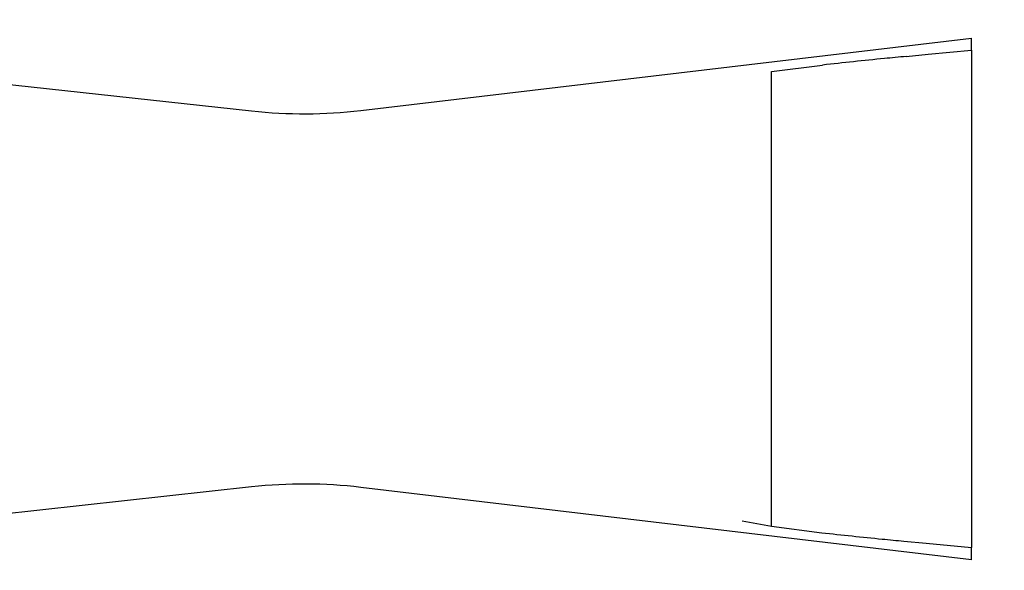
# Model space of a CAD drawing. Header units: millimetres. Extents: x 0 to 210, y 0 to 297.
# Tile 44 of 73: x 54.513 to 54.717, y 151.815 to 151.929. Entities that reach past the tile are written whole.
import ezdxf
from ezdxf.enums import TextEntityAlignment as Align

# ---------------------------------------------------------------- set-up
doc = ezdxf.new("R2010")
doc.units = ezdxf.units.MM
doc.header["$LTSCALE"] = 19.36
doc.layers.get('0').update_dxf_attribs({"linetype": 'CONTINUOUS'})
doc.layers.add('Z_DIM_2D', color=7, linetype='CONTINUOUS')
doc.styles.add('TEXTSTYLE_3', font='helveticaneueltw1g-ltcn.otf')
doc.styles.add('TEXTSTYLE_4', font='gdt', dxfattribs={"width": 0.7})
doc.dimstyles.new('DIMSTYLE_1', dxfattribs={"dimtxt": 1.4, "dimasz": 3.5, "dimexe": 1.5, "dimexo": 0, "dimgap": 0.35, "dimtad": 0, "dimtih": 1, "dimtoh": 1, "dimlfac": 12.000000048, "dimdsep": 46, "dimtxsty": 'TEXTSTYLE_3', "dimblk": '_FILLED', "dimblk1": '_FILLED', "dimblk2": '_FILLED', "dimcen": 0.09, "dimclrt": 5, "dimazin": 2, "dimtol": 1, "dimtp": 0.3, "dimtm": 0.3, "dimtfac": 1, "dimtofl": 0, "dimtmove": 0, "dimatfit": 3, "dimldrblk": '_FILLED', "dimfxl": 1, "dimtolj": 1, "dimarcsym": 0})
doc.dimstyles.new('DIMSTYLE_3', dxfattribs={"dimtxt": 1.4, "dimasz": 3.5, "dimexe": 1.5, "dimexo": 0, "dimgap": 0.35, "dimtad": 0, "dimtih": 1, "dimtoh": 1, "dimdec": 3, "dimlfac": 12.000000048, "dimdsep": 46, "dimtxsty": 'TEXTSTYLE_3', "dimblk": '_FILLED', "dimblk1": '_FILLED', "dimblk2": '_FILLED', "dimcen": 0.09, "dimclrt": 5, "dimazin": 2, "dimtol": 1, "dimtp": 0.3, "dimtm": 0.3, "dimtfac": 1, "dimtdec": 3, "dimtofl": 0, "dimtmove": 0, "dimatfit": 3, "dimldrblk": '_FILLED', "dimfxl": 1, "dimtolj": 1, "dimarcsym": 0})
doc.dimstyles.new('DIMSTYLE_4', dxfattribs={"dimtxt": 1.4, "dimasz": 3.5, "dimexe": 1.5, "dimexo": 0, "dimgap": 0.35, "dimtad": 0, "dimtih": 1, "dimtoh": 1, "dimdec": 3, "dimlfac": 12.000000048, "dimdsep": 46, "dimtxsty": 'TEXTSTYLE_3', "dimblk": '_FILLED', "dimblk1": '_FILLED', "dimblk2": '_FILLED', "dimcen": 0.09, "dimclrt": 5, "dimazin": 2, "dimtol": 1, "dimtp": 0.4, "dimtm": 0.4, "dimtfac": 1, "dimtdec": 3, "dimtofl": 0, "dimtmove": 0, "dimatfit": 3, "dimldrblk": '_FILLED', "dimfxl": 1, "dimtolj": 1, "dimarcsym": 0})

# ---------------------------------------------------------------- blocks, each defined once
blk = doc.blocks.new('*D0')
at = {"layer": 'Z_DIM_2D', "color": 2, "linetype": 'CONTINUOUS'}
blk.add_line((53.7385570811, 152.5150399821), (53.7385570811, 147.3402091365), dxfattribs=at)
at = {"layer": 'Z_DIM_2D', "color": 5, "linetype": 'CONTINUOUS'}
for s, height, style, p in [('0.3', 0.98, 'TEXTSTYLE_3', (54.2285570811, 146.6402091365)), ('`', 0.98, 'TEXTSTYLE_4', (54.2285570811, 144.9946867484)), ('34.48', 1.4, 'TEXTSTYLE_3', (54.4385570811, 143.8513534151))]:
    blk.add_text(s, height=height, rotation=90, dxfattribs=dict(at, style=style)).set_placement(p, align=Align.RIGHT)
blk = doc.blocks.new('_FILLED')
at = {"color": 0, "linetype": 'BYBLOCK'}
blk.add_solid([(0, 0), (-1, 0.125), (-1, -0.125)], dxfattribs=at)
blk = doc.blocks.new('_NONE')
blk = doc.blocks.new('*D2')
at = {"layer": 'Z_DIM_2D', "color": 2, "linetype": 'CONTINUOUS'}
for p, q in [((54.1564952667, 152.4525399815), (54.1564952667, 150.5886575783)), ((54.1564952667, 150.5886575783), (56.1076576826, 150.163455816)), ((56.1076576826, 150.163455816), (56.1076576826, 147.3402091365))]:
    blk.add_line(p, q, dxfattribs=at)
at = {"layer": 'Z_DIM_2D', "color": 5, "linetype": 'CONTINUOUS'}
for s, height, style, p in [('0.3', 0.98, 'TEXTSTYLE_3', (56.5976576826, 146.6402091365)), ('`', 0.98, 'TEXTSTYLE_4', (56.5976576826, 144.9946867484)), ('39.5', 1.4, 'TEXTSTYLE_3', (56.8076576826, 143.8513534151))]:
    blk.add_text(s, height=height, rotation=90, dxfattribs=dict(at, style=style)).set_placement(p, align=Align.RIGHT)
blk = doc.blocks.new('*D3')
at = {"layer": 'Z_DIM_2D', "color": 2, "linetype": 'CONTINUOUS'}
for p, q in [((60.8231622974, 152.4525399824), (60.8231622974, 150.4755057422)), ((60.8231622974, 150.4755057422), (58.7593553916, 149.977222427)), ((58.7593553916, 149.977222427), (58.7593553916, 147.3402091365))]:
    blk.add_line(p, q, dxfattribs=at)
at = {"layer": 'Z_DIM_2D', "color": 5, "linetype": 'CONTINUOUS'}
for s, height, style, p in [('0.3', 0.98, 'TEXTSTYLE_3', (59.2493553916, 146.6402091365)), ('`', 0.98, 'TEXTSTYLE_4', (59.2493553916, 144.9946867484)), ('119.5', 1.4, 'TEXTSTYLE_3', (59.4593553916, 143.8513534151))]:
    blk.add_text(s, height=height, rotation=90, dxfattribs=dict(at, style=style)).set_placement(p, align=Align.RIGHT)
blk = doc.blocks.new('*D4')
at = {"layer": 'Z_DIM_2D', "color": 2, "linetype": 'CONTINUOUS'}
blk.add_line((61.2648277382, 152.5150399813), (61.2648277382, 147.3402091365), dxfattribs=at)
at = {"layer": 'Z_DIM_2D', "color": 5, "linetype": 'CONTINUOUS'}
for s, height, style, p in [('0.3', 0.98, 'TEXTSTYLE_3', (61.7548277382, 146.6402091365)), ('`', 0.98, 'TEXTSTYLE_4', (61.7548277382, 144.9946867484)), ('124.8', 1.4, 'TEXTSTYLE_3', (61.9648277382, 143.8513534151))]:
    blk.add_text(s, height=height, rotation=90, dxfattribs=dict(at, style=style)).set_placement(p, align=Align.RIGHT)
blk = doc.blocks.new('*D5')
at = {"layer": 'Z_DIM_2D', "color": 2, "linetype": 'CONTINUOUS'}
blk.add_line((63.7398285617, 152.5150399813), (63.7398285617, 147.3402091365), dxfattribs=at)
at = {"layer": 'Z_DIM_2D', "color": 5, "linetype": 'CONTINUOUS'}
for s, height, style, p in [('0.3', 0.98, 'TEXTSTYLE_3', (64.2298285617, 146.6402091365)), ('`', 0.98, 'TEXTSTYLE_4', (64.2298285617, 144.9946867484)), ('154.5', 1.4, 'TEXTSTYLE_3', (64.4398285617, 143.8513534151))]:
    blk.add_text(s, height=height, rotation=90, dxfattribs=dict(at, style=style)).set_placement(p, align=Align.RIGHT)
blk = doc.blocks.new('*D6')
at = {"layer": 'Z_DIM_2D', "color": 2, "linetype": 'CONTINUOUS'}
for p, q in [((64.1564952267, 152.4525399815), (64.1564952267, 150.6542908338)), ((64.1564952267, 150.6542908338), (65.4583074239, 149.952707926)), ((65.4583074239, 149.952707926), (65.4583074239, 147.3402091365))]:
    blk.add_line(p, q, dxfattribs=at)
at = {"layer": 'Z_DIM_2D', "color": 5, "linetype": 'CONTINUOUS'}
for s, height, style, p in [('0.3', 0.98, 'TEXTSTYLE_3', (65.9483074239, 146.6402091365)), ('`', 0.98, 'TEXTSTYLE_4', (65.9483074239, 144.9946867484)), ('159.5', 1.4, 'TEXTSTYLE_3', (66.1583074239, 143.8513534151))]:
    blk.add_text(s, height=height, rotation=90, dxfattribs=dict(at, style=style)).set_placement(p, align=Align.RIGHT)
blk = doc.blocks.new('*D7')
at = {"layer": 'Z_DIM_2D', "color": 2, "linetype": 'CONTINUOUS'}
blk.add_line((67.0731618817, 152.5150399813), (67.0731618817, 147.3402091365), dxfattribs=at)
at = {"layer": 'Z_DIM_2D', "color": 5, "linetype": 'CONTINUOUS'}
for s, height, style, p in [('0.3', 0.98, 'TEXTSTYLE_3', (67.5631618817, 146.6402091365)), ('`', 0.98, 'TEXTSTYLE_4', (67.5631618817, 144.9946867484)), ('194.5', 1.4, 'TEXTSTYLE_3', (67.7731618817, 143.8513534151))]:
    blk.add_text(s, height=height, rotation=90, dxfattribs=dict(at, style=style)).set_placement(p, align=Align.RIGHT)
blk = doc.blocks.new('*D8')
at = {"layer": 'Z_DIM_2D', "color": 2, "linetype": 'CONTINUOUS'}
for p, q in [((67.4898285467, 152.4525399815), (67.4898285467, 150.3189837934)), ((67.4898285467, 150.3189837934), (68.8730183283, 150.0200138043)), ((68.8730183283, 150.0200138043), (68.8730183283, 147.3402091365))]:
    blk.add_line(p, q, dxfattribs=at)
at = {"layer": 'Z_DIM_2D', "color": 5, "linetype": 'CONTINUOUS'}
for s, height, style, p in [('0.3', 0.98, 'TEXTSTYLE_3', (69.3630183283, 146.6402091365)), ('`', 0.98, 'TEXTSTYLE_4', (69.3630183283, 144.9946867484)), ('199.5', 1.4, 'TEXTSTYLE_3', (69.5730183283, 143.8513534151))]:
    blk.add_text(s, height=height, rotation=90, dxfattribs=dict(at, style=style)).set_placement(p, align=Align.RIGHT)
blk = doc.blocks.new('*D9')
at = {"layer": 'Z_DIM_2D', "color": 2, "linetype": 'CONTINUOUS'}
blk.add_line((70.8231622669, 152.4525399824), (70.8231622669, 147.3402091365), dxfattribs=at)
at = {"layer": 'Z_DIM_2D', "color": 5, "linetype": 'CONTINUOUS'}
for s, height, style, p in [('0.3', 0.98, 'TEXTSTYLE_3', (71.3131622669, 146.6402091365)), ('`', 0.98, 'TEXTSTYLE_4', (71.3131622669, 144.9946867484)), ('239.5', 1.4, 'TEXTSTYLE_3', (71.5231622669, 143.8513534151))]:
    blk.add_text(s, height=height, rotation=90, dxfattribs=dict(at, style=style)).set_placement(p, align=Align.RIGHT)
blk = doc.blocks.new('*D10')
at = {"layer": 'Z_DIM_2D', "color": 2, "linetype": 'CONTINUOUS'}
for p, q in [((71.2398281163, 152.5150416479), (71.2398281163, 150.1321599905)), ((71.2398281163, 150.1321599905), (72.6999055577, 149.7999711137)), ((72.6999055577, 149.7999711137), (72.6999055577, 147.3402091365))]:
    blk.add_line(p, q, dxfattribs=at)
at = {"layer": 'Z_DIM_2D', "color": 5, "linetype": 'CONTINUOUS'}
for s, height, style, p in [('0.3', 0.98, 'TEXTSTYLE_3', (73.1899055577, 146.6402091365)), ('`', 0.98, 'TEXTSTYLE_4', (73.1899055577, 144.9946867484)), ('244.5', 1.4, 'TEXTSTYLE_3', (73.3999055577, 143.8513534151))]:
    blk.add_text(s, height=height, rotation=90, dxfattribs=dict(at, style=style)).set_placement(p, align=Align.RIGHT)
blk = doc.blocks.new('*D11')
at = {"layer": 'Z_DIM_2D', "color": 2, "linetype": 'CONTINUOUS'}
blk.add_line((74.181494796, 152.4525416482), (74.181494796, 147.3402091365), dxfattribs=at)
at = {"layer": 'Z_DIM_2D', "color": 5, "linetype": 'CONTINUOUS'}
for s, height, style, p in [('0.3', 0.98, 'TEXTSTYLE_3', (74.671494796, 146.6402091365)), ('`', 0.98, 'TEXTSTYLE_4', (74.671494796, 144.9946867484)), ('279.8', 1.4, 'TEXTSTYLE_3', (74.881494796, 143.8513534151))]:
    blk.add_text(s, height=height, rotation=90, dxfattribs=dict(at, style=style)).set_placement(p, align=Align.RIGHT)
blk = doc.blocks.new('*D12')
at = {"layer": 'Z_DIM_2D', "color": 2, "linetype": 'CONTINUOUS'}
for p, q in [((74.5981618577, 152.5150416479), (74.5981618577, 150.3484979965)), ((74.5981618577, 150.3484979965), (75.7033082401, 149.7638455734)), ((75.7033082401, 149.7638455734), (75.7033082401, 147.3402091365))]:
    blk.add_line(p, q, dxfattribs=at)
at = {"layer": 'Z_DIM_2D', "color": 5, "linetype": 'CONTINUOUS'}
for s, height, style, p in [('0.3', 0.98, 'TEXTSTYLE_3', (76.1933082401, 146.6402091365)), ('`', 0.98, 'TEXTSTYLE_4', (76.1933082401, 144.9946867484)), ('284.8', 1.4, 'TEXTSTYLE_3', (76.4033082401, 143.8513534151))]:
    blk.add_text(s, height=height, rotation=90, dxfattribs=dict(at, style=style)).set_placement(p, align=Align.RIGHT)
blk = doc.blocks.new('*D13')
at = {"layer": 'Z_DIM_2D', "color": 2, "linetype": 'CONTINUOUS'}
blk.add_line((77.0731614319, 152.5150416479), (77.0731614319, 147.3402091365), dxfattribs=at)
at = {"layer": 'Z_DIM_2D', "color": 5, "linetype": 'CONTINUOUS'}
for s, height, style, p in [('0.3', 0.98, 'TEXTSTYLE_3', (77.5631614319, 146.6402091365)), ('`', 0.98, 'TEXTSTYLE_4', (77.5631614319, 144.9946867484)), ('314.5', 1.4, 'TEXTSTYLE_3', (77.7731614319, 143.8513534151))]:
    blk.add_text(s, height=height, rotation=90, dxfattribs=dict(at, style=style)).set_placement(p, align=Align.RIGHT)
blk = doc.blocks.new('*D14')
at = {"layer": 'Z_DIM_2D', "color": 2, "linetype": 'CONTINUOUS'}
for p, q in [((77.4964006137, 152.4525399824), (77.4964006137, 150.2411179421)), ((77.4964006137, 150.2411179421), (78.5715100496, 149.8584363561)), ((78.5715100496, 149.8584363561), (78.5715100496, 147.3402091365))]:
    blk.add_line(p, q, dxfattribs=at)
at = {"layer": 'Z_DIM_2D', "color": 5, "linetype": 'CONTINUOUS'}
for s, height, style, p in [('0.3', 0.98, 'TEXTSTYLE_3', (79.0615100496, 146.6402091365)), ('`', 0.98, 'TEXTSTYLE_4', (79.0615100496, 144.9946867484)), ('319.58', 1.4, 'TEXTSTYLE_3', (79.2715100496, 143.8513534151))]:
    blk.add_text(s, height=height, rotation=90, dxfattribs=dict(at, style=style)).set_placement(p, align=Align.RIGHT)
blk = doc.blocks.new('*D15')
at = {"layer": 'Z_DIM_2D', "color": 2, "linetype": 'CONTINUOUS'}
blk.add_line((80.4064951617, 152.5150399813), (80.4064951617, 147.3402091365), dxfattribs=at)
at = {"layer": 'Z_DIM_2D', "color": 5, "linetype": 'CONTINUOUS'}
for s, height, style, p in [('0.3', 0.98, 'TEXTSTYLE_3', (80.8964951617, 146.6402091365)), ('`', 0.98, 'TEXTSTYLE_4', (80.8964951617, 144.9946867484)), ('354.5', 1.4, 'TEXTSTYLE_3', (81.1064951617, 143.8513534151))]:
    blk.add_text(s, height=height, rotation=90, dxfattribs=dict(at, style=style)).set_placement(p, align=Align.RIGHT)
blk = doc.blocks.new('*D16')
at = {"layer": 'Z_DIM_2D', "color": 2, "linetype": 'CONTINUOUS'}
for p, q in [((80.8231618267, 152.4525399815), (80.8231618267, 150.226667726)), ((80.8231618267, 150.226667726), (81.9329292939, 150.0991071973)), ((81.9329292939, 150.0991071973), (81.9329292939, 147.3402091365))]:
    blk.add_line(p, q, dxfattribs=at)
at = {"layer": 'Z_DIM_2D', "color": 5, "linetype": 'CONTINUOUS'}
for s, height, style, p in [('0.3', 0.98, 'TEXTSTYLE_3', (82.4229292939, 146.6402091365)), ('`', 0.98, 'TEXTSTYLE_4', (82.4229292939, 144.9946867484)), ('359.5', 1.4, 'TEXTSTYLE_3', (82.6329292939, 143.8513534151))]:
    blk.add_text(s, height=height, rotation=90, dxfattribs=dict(at, style=style)).set_placement(p, align=Align.RIGHT)
blk = doc.blocks.new('*D17')
at = {"layer": 'Z_DIM_2D', "color": 2, "linetype": 'CONTINUOUS'}
for p, q in [((84.1564951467, 152.4525399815), (84.1564951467, 150.0512520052)), ((84.1564951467, 150.0512520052), (83.757416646, 149.5622699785)), ((83.757416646, 149.5622699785), (83.757416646, 147.3402091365))]:
    blk.add_line(p, q, dxfattribs=at)
at = {"layer": 'Z_DIM_2D', "color": 5, "linetype": 'CONTINUOUS'}
for s, height, style, p in [('0.3', 0.98, 'TEXTSTYLE_3', (84.247416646, 146.6402091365)), ('`', 0.98, 'TEXTSTYLE_4', (84.247416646, 144.9946867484)), ('399.5', 1.4, 'TEXTSTYLE_3', (84.457416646, 143.8513534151))]:
    blk.add_text(s, height=height, rotation=90, dxfattribs=dict(at, style=style)).set_placement(p, align=Align.RIGHT)
blk = doc.blocks.new('*D18')
at = {"layer": 'Z_DIM_2D', "color": 2, "linetype": 'CONTINUOUS'}
for p, q in [((84.5731618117, 152.5150399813), (84.5731618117, 150.0725120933)), ((84.5731618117, 150.0725120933), (85.5007438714, 149.8599112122)), ((85.5007438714, 149.8599112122), (85.5007438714, 147.3402091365))]:
    blk.add_line(p, q, dxfattribs=at)
at = {"layer": 'Z_DIM_2D', "color": 5, "linetype": 'CONTINUOUS'}
for s, height, style, p in [('0.3', 0.98, 'TEXTSTYLE_3', (85.9907438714, 146.6402091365)), ('`', 0.98, 'TEXTSTYLE_4', (85.9907438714, 144.9946867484)), ('404.5', 1.4, 'TEXTSTYLE_3', (86.2007438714, 143.8513534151))]:
    blk.add_text(s, height=height, rotation=90, dxfattribs=dict(at, style=style)).set_placement(p, align=Align.RIGHT)
blk = doc.blocks.new('*D19')
at = {"layer": 'Z_DIM_2D', "color": 2, "linetype": 'CONTINUOUS'}
blk.add_line((87.0731618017, 152.5150399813), (87.0731618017, 147.3402091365), dxfattribs=at)
at = {"layer": 'Z_DIM_2D', "color": 5, "linetype": 'CONTINUOUS'}
for s, height, style, p in [('0.3', 0.98, 'TEXTSTYLE_3', (87.5631618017, 146.6402091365)), ('`', 0.98, 'TEXTSTYLE_4', (87.5631618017, 144.9946867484)), ('434.5', 1.4, 'TEXTSTYLE_3', (87.7731618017, 143.8513534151))]:
    blk.add_text(s, height=height, rotation=90, dxfattribs=dict(at, style=style)).set_placement(p, align=Align.RIGHT)
blk = doc.blocks.new('*D20')
at = {"layer": 'Z_DIM_2D', "color": 2, "linetype": 'CONTINUOUS'}
for p, q in [((87.5148285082, 152.4525399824), (87.5148285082, 150.0970940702)), ((87.5148285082, 150.0970940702), (88.5834566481, 149.7144124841)), ((88.5834566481, 149.7144124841), (88.5834566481, 147.3402091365))]:
    blk.add_line(p, q, dxfattribs=at)
at = {"layer": 'Z_DIM_2D', "color": 5, "linetype": 'CONTINUOUS'}
for s, height, style, p in [('0.3', 0.98, 'TEXTSTYLE_3', (89.0734566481, 146.6402091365)), ('`', 0.98, 'TEXTSTYLE_4', (89.0734566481, 144.9946867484)), ('439.8', 1.4, 'TEXTSTYLE_3', (89.2834566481, 143.8513534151))]:
    blk.add_text(s, height=height, rotation=90, dxfattribs=dict(at, style=style)).set_placement(p, align=Align.RIGHT)
blk = doc.blocks.new('*D21')
at = {"layer": 'Z_DIM_2D', "color": 2, "linetype": 'CONTINUOUS'}
for p, q in [((87.9314951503, 152.5150416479), (87.9314951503, 150.3947353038)), ((87.9314951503, 150.3947353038), (90.1779632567, 149.8632331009)), ((90.1779632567, 149.8632331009), (90.1779632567, 147.3402091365))]:
    blk.add_line(p, q, dxfattribs=at)
at = {"layer": 'Z_DIM_2D', "color": 5, "linetype": 'CONTINUOUS'}
for s, height, style, p in [('0.3', 0.98, 'TEXTSTYLE_3', (90.6679632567, 146.6402091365)), ('`', 0.98, 'TEXTSTYLE_4', (90.6679632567, 144.9946867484)), ('444.8', 1.4, 'TEXTSTYLE_3', (90.8779632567, 143.8513534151))]:
    blk.add_text(s, height=height, rotation=90, dxfattribs=dict(at, style=style)).set_placement(p, align=Align.RIGHT)
blk = doc.blocks.new('*D22')
at = {"layer": 'Z_DIM_2D', "color": 2, "linetype": 'CONTINUOUS'}
for p, q in [((93.7398284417, 152.5150399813), (93.7398284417, 150.3119277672)), ((93.7398284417, 150.3119277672), (92.1707702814, 149.6741251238)), ((92.1707702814, 149.6741251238), (92.1707702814, 147.3402091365))]:
    blk.add_line(p, q, dxfattribs=at)
at = {"layer": 'Z_DIM_2D', "color": 5, "linetype": 'CONTINUOUS'}
for s, height, style, p in [('0.3', 0.98, 'TEXTSTYLE_3', (92.6607702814, 146.6402091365)), ('`', 0.98, 'TEXTSTYLE_4', (92.6607702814, 144.9946867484)), ('514.5', 1.4, 'TEXTSTYLE_3', (92.8707702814, 143.8513534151))]:
    blk.add_text(s, height=height, rotation=90, dxfattribs=dict(at, style=style)).set_placement(p, align=Align.RIGHT)
blk = doc.blocks.new('*D23')
at = {"layer": 'Z_DIM_2D', "color": 2, "linetype": 'CONTINUOUS'}
blk.add_line((94.1564972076, 152.4525399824), (94.1564972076, 147.3402091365), dxfattribs=at)
at = {"layer": 'Z_DIM_2D', "color": 5, "linetype": 'CONTINUOUS'}
for s, height, style, p in [('0.3', 0.98, 'TEXTSTYLE_3', (94.6464972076, 146.6402091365)), ('`', 0.98, 'TEXTSTYLE_4', (94.6464972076, 144.9946867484)), ('519.5', 1.4, 'TEXTSTYLE_3', (94.8564972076, 143.8513534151))]:
    blk.add_text(s, height=height, rotation=90, dxfattribs=dict(at, style=style)).set_placement(p, align=Align.RIGHT)
blk = doc.blocks.new('*D24')
at = {"layer": 'Z_DIM_2D', "color": 2, "linetype": 'CONTINUOUS'}
for p, q in [((94.5731613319, 152.5150416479), (94.5731613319, 150.2973114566)), ((94.5731613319, 150.2973114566), (96.1171741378, 149.7020289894)), ((96.1171741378, 149.7020289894), (96.1171741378, 147.3402091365))]:
    blk.add_line(p, q, dxfattribs=at)
at = {"layer": 'Z_DIM_2D', "color": 5, "linetype": 'CONTINUOUS'}
for s, height, style, p in [('0.3', 0.98, 'TEXTSTYLE_3', (96.6071741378, 146.6402091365)), ('`', 0.98, 'TEXTSTYLE_4', (96.6071741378, 144.9946867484)), ('524.5', 1.4, 'TEXTSTYLE_3', (96.8171741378, 143.8513534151))]:
    blk.add_text(s, height=height, rotation=90, dxfattribs=dict(at, style=style)).set_placement(p, align=Align.RIGHT)
blk = doc.blocks.new('*D25')
at = {"layer": 'Z_DIM_2D', "color": 2, "linetype": 'CONTINUOUS'}
for p, q in [((100.4064946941, 152.5150416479), (100.4064946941, 150.26249391)), ((100.4064946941, 150.26249391), (98.4871133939, 149.6645539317)), ((98.4871133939, 149.6645539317), (98.4871133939, 147.3402091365))]:
    blk.add_line(p, q, dxfattribs=at)
at = {"layer": 'Z_DIM_2D', "color": 5, "linetype": 'CONTINUOUS'}
for s, height, style, p in [('0.3', 0.98, 'TEXTSTYLE_3', (98.9771133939, 146.6402091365)), ('`', 0.98, 'TEXTSTYLE_4', (98.9771133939, 144.9946867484)), ('594.5', 1.4, 'TEXTSTYLE_3', (99.1871133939, 143.8513534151))]:
    blk.add_text(s, height=height, rotation=90, dxfattribs=dict(at, style=style)).set_placement(p, align=Align.RIGHT)
blk = doc.blocks.new('*D26')
at = {"layer": 'Z_DIM_2D', "color": 2, "linetype": 'CONTINUOUS'}
blk.add_line((100.8237204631, 152.4525399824), (100.8237204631, 147.3402091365), dxfattribs=at)
at = {"layer": 'Z_DIM_2D', "color": 5, "linetype": 'CONTINUOUS'}
for s, height, style, p in [('0.3', 0.98, 'TEXTSTYLE_3', (101.3137204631, 146.6402091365)), ('`', 0.98, 'TEXTSTYLE_4', (101.3137204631, 144.9946867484)), ('599.51', 1.4, 'TEXTSTYLE_3', (101.5237204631, 143.8513534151))]:
    blk.add_text(s, height=height, rotation=90, dxfattribs=dict(at, style=style)).set_placement(p, align=Align.RIGHT)
blk = doc.blocks.new('*D27')
at = {"layer": 'Z_DIM_2D', "color": 2, "linetype": 'CONTINUOUS'}
for p, q in [((101.2648297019, 152.5150416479), (101.2648297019, 150.2287559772)), ((101.2648297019, 150.2287559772), (103.0178582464, 149.6308159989)), ((103.0178582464, 149.6308159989), (103.0178582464, 147.3402091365))]:
    blk.add_line(p, q, dxfattribs=at)
at = {"layer": 'Z_DIM_2D', "color": 5, "linetype": 'CONTINUOUS'}
for s, height, style, p in [('0.3', 0.98, 'TEXTSTYLE_3', (103.5078582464, 146.6402091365)), ('`', 0.98, 'TEXTSTYLE_4', (103.5078582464, 144.9946867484)), ('604.8', 1.4, 'TEXTSTYLE_3', (103.7178582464, 143.8513534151))]:
    blk.add_text(s, height=height, rotation=90, dxfattribs=dict(at, style=style)).set_placement(p, align=Align.RIGHT)
blk = doc.blocks.new('*D28')
at = {"layer": 'Z_DIM_2D', "color": 2, "linetype": 'CONTINUOUS'}
for p, q in [((107.0731617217, 152.5150399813), (107.0731617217, 150.3866430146)), ((107.0731617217, 150.3866430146), (105.5114158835, 149.6558274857)), ((105.5114158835, 149.6558274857), (105.5114158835, 147.3402091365))]:
    blk.add_line(p, q, dxfattribs=at)
at = {"layer": 'Z_DIM_2D', "color": 5, "linetype": 'CONTINUOUS'}
for s, height, style, p in [('0.3', 0.98, 'TEXTSTYLE_3', (106.0014158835, 146.6402091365)), ('`', 0.98, 'TEXTSTYLE_4', (106.0014158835, 144.9946867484)), ('674.5', 1.4, 'TEXTSTYLE_3', (106.2114158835, 143.8513534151))]:
    blk.add_text(s, height=height, rotation=90, dxfattribs=dict(at, style=style)).set_placement(p, align=Align.RIGHT)
blk = doc.blocks.new('*D29')
at = {"layer": 'Z_DIM_2D', "color": 2, "linetype": 'CONTINUOUS'}
blk.add_line((107.4898283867, 152.4525399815), (107.4898283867, 147.3402091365), dxfattribs=at)
at = {"layer": 'Z_DIM_2D', "color": 5, "linetype": 'CONTINUOUS'}
for s, height, style, p in [('0.3', 0.98, 'TEXTSTYLE_3', (107.9798283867, 146.6402091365)), ('`', 0.98, 'TEXTSTYLE_4', (107.9798283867, 144.9946867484)), ('679.5', 1.4, 'TEXTSTYLE_3', (108.1898283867, 143.8513534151))]:
    blk.add_text(s, height=height, rotation=90, dxfattribs=dict(at, style=style)).set_placement(p, align=Align.RIGHT)
blk = doc.blocks.new('*D30')
at = {"layer": 'Z_DIM_2D', "color": 2, "linetype": 'CONTINUOUS'}
for p, q in [((107.9064950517, 152.5150399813), (107.9064950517, 150.3866430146)), ((107.9064950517, 150.3866430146), (108.9661802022, 150.0544541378)), ((108.9661802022, 150.0544541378), (108.9661802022, 147.3402091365))]:
    blk.add_line(p, q, dxfattribs=at)
at = {"layer": 'Z_DIM_2D', "color": 5, "linetype": 'CONTINUOUS'}
for s, height, style, p in [('0.3', 0.98, 'TEXTSTYLE_3', (109.4561802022, 146.6402091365)), ('`', 0.98, 'TEXTSTYLE_4', (109.4561802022, 144.9946867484)), ('684.5', 1.4, 'TEXTSTYLE_3', (109.6661802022, 143.8513534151))]:
    blk.add_text(s, height=height, rotation=90, dxfattribs=dict(at, style=style)).set_placement(p, align=Align.RIGHT)
blk = doc.blocks.new('*D31')
at = {"layer": 'Z_DIM_2D', "color": 2, "linetype": 'CONTINUOUS'}
blk.add_line((110.4064950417, 152.5150399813), (110.4064950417, 147.3402091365), dxfattribs=at)
at = {"layer": 'Z_DIM_2D', "color": 5, "linetype": 'CONTINUOUS'}
for s, height, style, p in [('0.3', 0.98, 'TEXTSTYLE_3', (110.8964950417, 146.6402091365)), ('`', 0.98, 'TEXTSTYLE_4', (110.8964950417, 144.9946867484)), ('714.5', 1.4, 'TEXTSTYLE_3', (111.1064950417, 143.8513534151))]:
    blk.add_text(s, height=height, rotation=90, dxfattribs=dict(at, style=style)).set_placement(p, align=Align.RIGHT)
blk = doc.blocks.new('*D32')
at = {"layer": 'Z_DIM_2D', "color": 2, "linetype": 'CONTINUOUS'}
for p, q in [((110.8231617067, 152.4525399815), (110.8231617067, 150.1541108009)), ((110.8231617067, 150.1541108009), (112.2216311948, 149.6558274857)), ((112.2216311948, 149.6558274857), (112.2216311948, 147.3402091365))]:
    blk.add_line(p, q, dxfattribs=at)
at = {"layer": 'Z_DIM_2D', "color": 5, "linetype": 'CONTINUOUS'}
for s, height, style, p in [('0.3', 0.98, 'TEXTSTYLE_3', (112.7116311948, 146.6402091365)), ('`', 0.98, 'TEXTSTYLE_4', (112.7116311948, 144.9946867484)), ('719.5', 1.4, 'TEXTSTYLE_3', (112.9216311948, 143.8513534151))]:
    blk.add_text(s, height=height, rotation=90, dxfattribs=dict(at, style=style)).set_placement(p, align=Align.RIGHT)
blk = doc.blocks.new('*D33')
at = {"layer": 'Z_DIM_2D', "color": 2, "linetype": 'CONTINUOUS'}
blk.add_line((114.1814945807, 152.4525416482), (114.1814945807, 147.3402091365), dxfattribs=at)
at = {"layer": 'Z_DIM_2D', "color": 5, "linetype": 'CONTINUOUS'}
for s, height, style, p in [('0.3', 0.98, 'TEXTSTYLE_3', (114.6714945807, 146.6402091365)), ('`', 0.98, 'TEXTSTYLE_4', (114.6714945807, 144.9946867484)), ('759.8', 1.4, 'TEXTSTYLE_3', (114.8814945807, 143.8513534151))]:
    blk.add_text(s, height=height, rotation=90, dxfattribs=dict(at, style=style)).set_placement(p, align=Align.RIGHT)
blk = doc.blocks.new('*D34')
at = {"layer": 'Z_DIM_2D', "color": 2, "linetype": 'CONTINUOUS'}
for p, q in [((114.5981629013, 152.5150416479), (114.5981629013, 149.6595853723)), ((114.5981629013, 149.6595853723), (115.9313297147, 149.2769037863)), ((115.9313297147, 149.2769037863), (115.9313297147, 147.3402091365))]:
    blk.add_line(p, q, dxfattribs=at)
at = {"layer": 'Z_DIM_2D', "color": 5, "linetype": 'CONTINUOUS'}
for s, height, style, p in [('0.3', 0.98, 'TEXTSTYLE_3', (116.4213297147, 146.6402091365)), ('`', 0.98, 'TEXTSTYLE_4', (116.4213297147, 144.9946867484)), ('764.8', 1.4, 'TEXTSTYLE_3', (116.6313297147, 143.8513534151))]:
    blk.add_text(s, height=height, rotation=90, dxfattribs=dict(at, style=style)).set_placement(p, align=Align.RIGHT)
blk = doc.blocks.new('*D35')
at = {"layer": 'Z_DIM_2D', "color": 2, "linetype": 'CONTINUOUS'}
blk.add_line((117.4898287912, 152.4525399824), (117.4898287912, 147.3402091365), dxfattribs=at)
at = {"layer": 'Z_DIM_2D', "color": 5, "linetype": 'CONTINUOUS'}
for s, height, style, p in [('0.3', 0.98, 'TEXTSTYLE_3', (117.9798287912, 146.6402091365)), ('`', 0.98, 'TEXTSTYLE_4', (117.9798287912, 144.9946867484)), ('799.5', 1.4, 'TEXTSTYLE_3', (118.1898287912, 143.8513534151))]:
    blk.add_text(s, height=height, rotation=90, dxfattribs=dict(at, style=style)).set_placement(p, align=Align.RIGHT)
blk = doc.blocks.new('*D36')
at = {"layer": 'Z_DIM_2D', "color": 2, "linetype": 'CONTINUOUS'}
for p, q in [((117.9064945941, 152.5150416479), (117.9064945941, 150.4501948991)), ((117.9064945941, 150.4501948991), (119.1426660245, 150.1270415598)), ((119.1426660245, 150.1270415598), (119.1426660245, 147.3402091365))]:
    blk.add_line(p, q, dxfattribs=at)
at = {"layer": 'Z_DIM_2D', "color": 5, "linetype": 'CONTINUOUS'}
for s, height, style, p in [('0.3', 0.98, 'TEXTSTYLE_3', (119.6326660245, 146.6402091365)), ('`', 0.98, 'TEXTSTYLE_4', (119.6326660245, 144.9946867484)), ('804.5', 1.4, 'TEXTSTYLE_3', (119.8426660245, 143.8513534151))]:
    blk.add_text(s, height=height, rotation=90, dxfattribs=dict(at, style=style)).set_placement(p, align=Align.RIGHT)
blk = doc.blocks.new('*D37')
at = {"layer": 'Z_DIM_2D', "color": 2, "linetype": 'CONTINUOUS'}
blk.add_line((120.4064950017, 152.5150399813), (120.4064950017, 147.3402091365), dxfattribs=at)
at = {"layer": 'Z_DIM_2D', "color": 5, "linetype": 'CONTINUOUS'}
for s, height, style, p in [('0.3', 0.98, 'TEXTSTYLE_3', (120.8964950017, 146.6402091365)), ('`', 0.98, 'TEXTSTYLE_4', (120.8964950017, 144.9946867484)), ('834.5', 1.4, 'TEXTSTYLE_3', (121.1064950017, 143.8513534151))]:
    blk.add_text(s, height=height, rotation=90, dxfattribs=dict(at, style=style)).set_placement(p, align=Align.RIGHT)
blk = doc.blocks.new('*D38')
at = {"layer": 'Z_DIM_2D', "color": 2, "linetype": 'CONTINUOUS'}
for p, q in [((120.8231616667, 152.4525399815), (120.8231616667, 150.5053541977)), ((120.8231616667, 150.5053541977), (121.8705266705, 150.1439326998)), ((121.8705266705, 150.1439326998), (121.8705266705, 147.3402091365))]:
    blk.add_line(p, q, dxfattribs=at)
at = {"layer": 'Z_DIM_2D', "color": 5, "linetype": 'CONTINUOUS'}
for s, height, style, p in [('0.3', 0.98, 'TEXTSTYLE_3', (122.3605266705, 146.6402091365)), ('`', 0.98, 'TEXTSTYLE_4', (122.3605266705, 144.9946867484)), ('839.5', 1.4, 'TEXTSTYLE_3', (122.5705266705, 143.8513534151))]:
    blk.add_text(s, height=height, rotation=90, dxfattribs=dict(at, style=style)).set_placement(p, align=Align.RIGHT)
blk = doc.blocks.new('*D39')
at = {"layer": 'Z_DIM_2D', "color": 2, "linetype": 'CONTINUOUS'}
blk.add_line((123.7398279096, 152.5150416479), (123.7398279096, 147.3402091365), dxfattribs=at)
at = {"layer": 'Z_DIM_2D', "color": 5, "linetype": 'CONTINUOUS'}
for s, height, style, p in [('0.3', 0.98, 'TEXTSTYLE_3', (124.2298279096, 146.6402091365)), ('`', 0.98, 'TEXTSTYLE_4', (124.2298279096, 144.9946867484)), ('874.5', 1.4, 'TEXTSTYLE_3', (124.4398279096, 143.8513534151))]:
    blk.add_text(s, height=height, rotation=90, dxfattribs=dict(at, style=style)).set_placement(p, align=Align.RIGHT)
blk = doc.blocks.new('*D40')
at = {"layer": 'Z_DIM_2D', "color": 2, "linetype": 'CONTINUOUS'}
for p, q in [((124.1564970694, 152.4525399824), (124.1564970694, 149.8243670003)), ((124.1564970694, 149.8243670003), (125.2688188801, 149.3779051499)), ((125.2688188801, 149.3779051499), (125.2688188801, 147.3402091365))]:
    blk.add_line(p, q, dxfattribs=at)
at = {"layer": 'Z_DIM_2D', "color": 5, "linetype": 'CONTINUOUS'}
for s, height, style, p in [('0.3', 0.98, 'TEXTSTYLE_3', (125.7588188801, 146.6402091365)), ('`', 0.98, 'TEXTSTYLE_4', (125.7588188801, 144.9946867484)), ('879.5', 1.4, 'TEXTSTYLE_3', (125.9688188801, 143.8513534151))]:
    blk.add_text(s, height=height, rotation=90, dxfattribs=dict(at, style=style)).set_placement(p, align=Align.RIGHT)
blk = doc.blocks.new('*D41')
at = {"layer": 'Z_DIM_2D', "color": 2, "linetype": 'CONTINUOUS'}
blk.add_line((127.5148295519, 152.4525416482), (127.5148295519, 147.3402091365), dxfattribs=at)
at = {"layer": 'Z_DIM_2D', "color": 5, "linetype": 'CONTINUOUS'}
for s, height, style, p in [('0.3', 0.98, 'TEXTSTYLE_3', (128.0048295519, 146.6402091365)), ('`', 0.98, 'TEXTSTYLE_4', (128.0048295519, 144.9946867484)), ('919.8', 1.4, 'TEXTSTYLE_3', (128.2148295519, 143.8513534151))]:
    blk.add_text(s, height=height, rotation=90, dxfattribs=dict(at, style=style)).set_placement(p, align=Align.RIGHT)
blk = doc.blocks.new('*D42')
at = {"layer": 'Z_DIM_2D', "color": 2, "linetype": 'CONTINUOUS'}
for p, q in [((127.931496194, 152.5150416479), (127.931496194, 149.5626678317)), ((127.931496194, 149.5626678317), (129.1644945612, 149.2437665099)), ((129.1644945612, 149.2437665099), (129.1644945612, 147.3402091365))]:
    blk.add_line(p, q, dxfattribs=at)
at = {"layer": 'Z_DIM_2D', "color": 5, "linetype": 'CONTINUOUS'}
for s, height, style, p in [('0.3', 0.98, 'TEXTSTYLE_3', (129.6544945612, 146.6402091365)), ('`', 0.98, 'TEXTSTYLE_4', (129.6544945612, 144.9946867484)), ('924.8', 1.4, 'TEXTSTYLE_3', (129.8644945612, 143.8513534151))]:
    blk.add_text(s, height=height, rotation=90, dxfattribs=dict(at, style=style)).set_placement(p, align=Align.RIGHT)
blk = doc.blocks.new('*D43')
at = {"layer": 'Z_DIM_2D', "color": 2, "linetype": 'CONTINUOUS'}
blk.add_line((130.8231616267, 152.4525399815), (130.8231616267, 147.3402091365), dxfattribs=at)
at = {"layer": 'Z_DIM_2D', "color": 5, "linetype": 'CONTINUOUS'}
for s, height, style, p in [('0.3', 0.98, 'TEXTSTYLE_3', (131.3131616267, 146.6402091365)), ('`', 0.98, 'TEXTSTYLE_4', (131.3131616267, 144.9946867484)), ('959.5', 1.4, 'TEXTSTYLE_3', (131.5231616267, 143.8513534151))]:
    blk.add_text(s, height=height, rotation=90, dxfattribs=dict(at, style=style)).set_placement(p, align=Align.RIGHT)
blk = doc.blocks.new('*D44')
at = {"layer": 'Z_DIM_2D', "color": 2, "linetype": 'CONTINUOUS'}
for p, q in [((131.2398282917, 152.5150399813), (131.2398282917, 149.9470103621)), ((131.2398282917, 149.9470103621), (132.3661309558, 149.4580283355)), ((132.3661309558, 149.4580283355), (132.3661309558, 147.3402091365))]:
    blk.add_line(p, q, dxfattribs=at)
at = {"layer": 'Z_DIM_2D', "color": 5, "linetype": 'CONTINUOUS'}
for s, height, style, p in [('0.3', 0.98, 'TEXTSTYLE_3', (132.8561309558, 146.6402091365)), ('`', 0.98, 'TEXTSTYLE_4', (132.8561309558, 144.9946867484)), ('964.5', 1.4, 'TEXTSTYLE_3', (133.0661309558, 143.8513534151))]:
    blk.add_text(s, height=height, rotation=90, dxfattribs=dict(at, style=style)).set_placement(p, align=Align.RIGHT)
blk = doc.blocks.new('*D45')
at = {"layer": 'Z_DIM_2D', "color": 2, "linetype": 'CONTINUOUS'}
blk.add_line((133.7398282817, 152.5150399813), (133.7398282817, 147.3402091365), dxfattribs=at)
at = {"layer": 'Z_DIM_2D', "color": 5, "linetype": 'CONTINUOUS'}
for s, height, style, p in [('0.3', 0.98, 'TEXTSTYLE_3', (134.2298282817, 146.6402091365)), ('`', 0.98, 'TEXTSTYLE_4', (134.2298282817, 144.9946867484)), ('994.5', 1.4, 'TEXTSTYLE_3', (134.4398282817, 143.8513534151))]:
    blk.add_text(s, height=height, rotation=90, dxfattribs=dict(at, style=style)).set_placement(p, align=Align.RIGHT)
blk = doc.blocks.new('*D46')
at = {"layer": 'Z_DIM_2D', "color": 2, "linetype": 'CONTINUOUS'}
for p, q in [((134.1564949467, 152.4525399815), (134.1564949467, 149.9044901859)), ((134.1564949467, 149.9044901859), (135.4063235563, 149.4580283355)), ((135.4063235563, 149.4580283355), (135.4063235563, 147.3402091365))]:
    blk.add_line(p, q, dxfattribs=at)
at = {"layer": 'Z_DIM_2D', "color": 5, "linetype": 'CONTINUOUS'}
for s, height, style, p in [('0.3', 0.98, 'TEXTSTYLE_3', (135.8963235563, 146.6402091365)), ('`', 0.98, 'TEXTSTYLE_4', (135.8963235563, 144.9946867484)), ('999.5', 1.4, 'TEXTSTYLE_3', (136.1063235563, 143.8513534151))]:
    blk.add_text(s, height=height, rotation=90, dxfattribs=dict(at, style=style)).set_placement(p, align=Align.RIGHT)
blk = doc.blocks.new('*D47')
at = {"layer": 'Z_DIM_2D', "color": 2, "linetype": 'CONTINUOUS'}
blk.add_line((140.8231620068, 152.4525399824), (140.8231620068, 147.3402091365), dxfattribs=at)
at = {"layer": 'Z_DIM_2D', "color": 5, "linetype": 'CONTINUOUS'}
for s, height, style, p in [('0.3', 0.98, 'TEXTSTYLE_3', (141.3131620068, 146.6402091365)), ('`', 0.98, 'TEXTSTYLE_4', (141.3131620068, 144.9946867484)), ('1079.5', 1.4, 'TEXTSTYLE_3', (141.5231620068, 143.8513534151))]:
    blk.add_text(s, height=height, rotation=90, dxfattribs=dict(at, style=style)).set_placement(p, align=Align.RIGHT)
blk = doc.blocks.new('*D48')
at = {"layer": 'Z_DIM_2D', "color": 2, "linetype": 'CONTINUOUS'}
for p, q in [((141.2564914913, 152.515040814), (141.2564914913, 150.0857324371)), ((141.2564914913, 150.0857324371), (142.5869183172, 149.5924983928)), ((142.5869183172, 149.5924983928), (142.5869183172, 147.3402091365))]:
    blk.add_line(p, q, dxfattribs=at)
at = {"layer": 'Z_DIM_2D', "color": 5, "linetype": 'CONTINUOUS'}
for s, height, style, p in [('0.3', 0.98, 'TEXTSTYLE_3', (143.0769183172, 146.6402091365)), ('`', 0.98, 'TEXTSTYLE_4', (143.0769183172, 144.9946867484)), ('1084.7', 1.4, 'TEXTSTYLE_3', (143.2869183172, 143.8513534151))]:
    blk.add_text(s, height=height, rotation=90, dxfattribs=dict(at, style=style)).set_placement(p, align=Align.RIGHT)
blk = doc.blocks.new('*D49')
at = {"layer": 'Z_DIM_2D', "color": 2, "linetype": 'CONTINUOUS'}
blk.add_line((144.1148274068, 152.6025399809), (144.1148274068, 147.3402091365), dxfattribs=at)
at = {"layer": 'Z_DIM_2D', "color": 5, "linetype": 'CONTINUOUS'}
for s, height, style, p in [('0.4', 0.98, 'TEXTSTYLE_3', (144.6048274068, 146.6402091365)), ('`', 0.98, 'TEXTSTYLE_4', (144.6048274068, 144.9946867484)), ('1119', 1.4, 'TEXTSTYLE_3', (144.8148274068, 143.8513534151))]:
    blk.add_text(s, height=height, rotation=90, dxfattribs=dict(at, style=style)).set_placement(p, align=Align.RIGHT)

msp = doc.modelspace()

# ---------------------------------------------------------------- linework, layer by layer
at = {"color": 6, "linetype": 'CONTINUOUS'}
for p, q in [((54.4248256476, 151.9252743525), (54.5611969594, 151.9103392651)), ((54.5838435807, 151.9104387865), (54.710661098, 151.9254566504)), ((54.7016734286, 151.9220946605), (54.7106610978, 151.9229391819)), ((54.6971151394, 151.9216588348), (54.7016734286, 151.9220946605)), ((54.669167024, 151.9185213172), (54.6797622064, 151.9198667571)), ((54.5611969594, 151.8322407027), (54.4248245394, 151.8173054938)), ((54.710661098, 151.8171233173), (54.5838435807, 151.8321411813)), ((54.6630517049, 151.8251852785), (54.669167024, 151.8240586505)), ((54.669167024, 151.8240586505), (54.6795923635, 151.8227332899)), ((54.6966417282, 151.8209661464), (54.7012551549, 151.8205243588)), ((54.7012551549, 151.8205243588), (54.7106610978, 151.8196407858))]:
    msp.add_line(p, q, dxfattribs=at)
at = {"color": 7, "linetype": 'CONTINUOUS'}
for p, q in [((54.710661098, 151.9229391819), (54.710661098, 151.9254566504)), ((54.710661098, 151.8171233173), (54.710661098, 151.8196407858))]:
    msp.add_line(p, q, dxfattribs=at)
at = {"color": 9, "linetype": 'CONTINUOUS'}
for p, q in [((54.710661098, 151.9229391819), (54.710661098, 151.8196407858)), ((54.669167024, 151.8240586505), (54.669167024, 151.9185213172))]:
    msp.add_line(p, q, dxfattribs=at)
at = {"color": 6, "linetype": 'CONTINUOUS'}
for centre, radius, start, end in [((54.7790254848, 151.0382359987), 0.8872012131, 95.5910513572, 96.4239090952), ((54.8703344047, 150.1254593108), 1.8045325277, 95.5083728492, 95.6528076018), ((54.5720836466, 152.0097448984), 0.0999999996, 263.7500001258, 276.7535739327), ((54.5720836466, 151.7328350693), 0.0999999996, 83.2464260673, 96.2499998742), ((54.7774709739, 152.6890041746), 0.8717829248, 263.5535780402, 264.3825089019), ((54.8593807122, 153.5042999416), 1.6911820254, 264.3245841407, 264.4779998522)]:
    msp.add_arc(centre, radius, start, end, dxfattribs=at)

# ---------------------------------------------------------------- dimensions: what is measured, and where the dimension line sits
at = {"layer": 'Z_DIM_2D', "color": 2, "linetype": 'CONTINUOUS'}
for feature_location, offset, origin, dimstyle, picture, middle in [((144.1148274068, 152.6025399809), (0, -5.262330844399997), (50.8648277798, 152.6025399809), 'DIMSTYLE_4', '*D49', (144.1148274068, 143.3651842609)), ((71.2398281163, 152.5150416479), (1.4600774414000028, -5.174832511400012), (50.8648277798, 152.5150416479), 'DIMSTYLE_3', '*D10', (72.6999055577, 143.130109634)), ((74.5981618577, 152.5150416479), (1.1051463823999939, -5.174832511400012), (50.8648277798, 152.5150416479), 'DIMSTYLE_3', '*D12', (75.7033082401, 143.130109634)), ((77.0731614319, 152.5150416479), (0, -5.174832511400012), (50.8648277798, 152.5150416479), 'DIMSTYLE_3', '*D13', (77.0731614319, 143.130109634)), ((87.9314951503, 152.5150416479), (2.246468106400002, -5.174832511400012), (50.8648277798, 152.5150416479), 'DIMSTYLE_3', '*D21', (90.1779632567, 143.130109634)), ((94.5731613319, 152.5150416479), (1.5440128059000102, -5.174832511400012), (50.8648277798, 152.5150416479), 'DIMSTYLE_3', '*D24', (96.1171741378, 143.130109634)), ((100.4064946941, 152.5150416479), (-1.9193813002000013, -5.174832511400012), (50.8648277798, 152.5150416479), 'DIMSTYLE_3', '*D25', (98.4871133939, 143.130109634)), ((101.2648297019, 152.5150416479), (1.7530285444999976, -5.174832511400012), (50.8648277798, 152.5150416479), 'DIMSTYLE_3', '*D27', (103.0178582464, 143.130109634)), ((114.5981629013, 152.5150416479), (1.3331668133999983, -5.174832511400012), (50.8648277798, 152.5150416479), 'DIMSTYLE_3', '*D34', (115.9313297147, 143.130109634)), ((117.9064945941, 152.5150416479), (1.236171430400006, -5.174832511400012), (50.8648277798, 152.5150416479), 'DIMSTYLE_3', '*D36', (119.1426660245, 143.130109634)), ((123.7398279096, 152.5150416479), (0, -5.174832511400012), (50.8648277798, 152.5150416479), 'DIMSTYLE_3', '*D39', (123.7398279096, 143.130109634)), ((127.931496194, 152.5150416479), (1.232998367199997, -5.174832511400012), (50.8648277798, 152.5150416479), 'DIMSTYLE_3', '*D42', (129.1644945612, 143.130109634)), ((141.2564914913, 152.515040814), (1.3304268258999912, -5.174831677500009), (50.8648277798, 152.515040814), 'DIMSTYLE_3', '*D48', (142.5869183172, 142.6599603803)), ((53.7385570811, 152.5150399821), (0, -5.174830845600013), (50.8648277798, 151.8692066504), 'DIMSTYLE_1', '*D0', (53.7385570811, 143.130109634)), ((61.2648277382, 152.5150399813), (0, -5.174830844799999), (50.8648277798, 152.5150399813), 'DIMSTYLE_3', '*D4', (61.2648277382, 143.130109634)), ((63.7398285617, 152.5150399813), (0, -5.174830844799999), (50.8648277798, 152.5150399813), 'DIMSTYLE_3', '*D5', (63.7398285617, 143.130109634)), ((67.0731618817, 152.5150399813), (0, -5.174830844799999), (50.8648277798, 152.5150399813), 'DIMSTYLE_3', '*D7', (67.0731618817, 143.130109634)), ((80.4064951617, 152.5150399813), (0, -5.174830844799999), (50.8648277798, 152.5150399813), 'DIMSTYLE_3', '*D15', (80.4064951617, 143.130109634)), ((84.5731618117, 152.5150399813), (0.9275820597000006, -5.174830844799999), (50.8648277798, 152.5150399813), 'DIMSTYLE_3', '*D18', (85.5007438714, 143.130109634)), ((87.0731618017, 152.5150399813), (0, -5.174830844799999), (50.8648277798, 152.5150399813), 'DIMSTYLE_3', '*D19', (87.0731618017, 143.130109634)), ((93.7398284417, 152.5150399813), (-1.5690581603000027, -5.174830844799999), (50.8648277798, 152.5150399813), 'DIMSTYLE_3', '*D22', (92.1707702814, 143.130109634)), ((107.0731617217, 152.5150399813), (-1.5617458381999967, -5.174830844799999), (50.8648277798, 152.5150399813), 'DIMSTYLE_3', '*D28', (105.5114158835, 143.130109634)), ((107.9064950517, 152.5150399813), (1.0596851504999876, -5.174830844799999), (50.8648277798, 152.5150399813), 'DIMSTYLE_3', '*D30', (108.9661802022, 143.130109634)), ((110.4064950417, 152.5150399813), (0, -5.174830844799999), (50.8648277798, 152.5150399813), 'DIMSTYLE_3', '*D31', (110.4064950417, 143.130109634)), ((120.4064950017, 152.5150399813), (0, -5.174830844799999), (50.8648277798, 152.5150399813), 'DIMSTYLE_3', '*D37', (120.4064950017, 143.130109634)), ((131.2398282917, 152.5150399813), (1.1263026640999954, -5.174830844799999), (50.8648277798, 152.5150399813), 'DIMSTYLE_3', '*D44', (132.3661309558, 143.130109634)), ((133.7398282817, 152.5150399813), (0, -5.174830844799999), (50.8648277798, 152.5150399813), 'DIMSTYLE_3', '*D45', (133.7398282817, 143.130109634)), ((74.181494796, 152.4525416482), (0, -5.112332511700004), (50.8648277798, 152.4525416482), 'DIMSTYLE_3', '*D11', (74.181494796, 143.130109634)), ((114.1814945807, 152.4525416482), (0, -5.112332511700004), (50.8648277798, 152.4525416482), 'DIMSTYLE_3', '*D33', (114.1814945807, 143.130109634)), ((127.5148295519, 152.4525416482), (0, -5.112332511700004), (50.8648277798, 152.4525416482), 'DIMSTYLE_3', '*D41', (127.5148295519, 143.130109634)), ((60.8231622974, 152.4525399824), (-2.0638069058, -5.112330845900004), (50.8648277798, 152.4525399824), 'DIMSTYLE_3', '*D3', (58.7593553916, 143.130109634)), ((70.8231622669, 152.4525399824), (0, -5.112330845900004), (50.8648277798, 152.4525399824), 'DIMSTYLE_3', '*D9', (70.8231622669, 143.130109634)), ((77.4964006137, 152.4525399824), (1.0751094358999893, -5.112330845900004), (50.8648277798, 152.4525399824), 'DIMSTYLE_1', '*D14', (78.5715100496, 142.6599603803)), ((87.5148285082, 152.4525399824), (1.0686281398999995, -5.112330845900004), (50.8648277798, 152.4525399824), 'DIMSTYLE_3', '*D20', (88.5834566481, 143.130109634)), ((94.1564972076, 152.4525399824), (0, -5.112330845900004), (50.8648277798, 152.4525399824), 'DIMSTYLE_3', '*D23', (94.1564972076, 143.130109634)), ((100.8237204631, 152.4525399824), (0, -5.112330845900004), (50.8648277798, 152.4525399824), 'DIMSTYLE_1', '*D26', (100.8237204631, 142.6599603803)), ((117.4898287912, 152.4525399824), (0, -5.112330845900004), (50.8648277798, 152.4525399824), 'DIMSTYLE_3', '*D35', (117.4898287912, 143.130109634)), ((124.1564970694, 152.4525399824), (1.1123218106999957, -5.112330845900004), (50.8648277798, 152.4525399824), 'DIMSTYLE_3', '*D40', (125.2688188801, 143.130109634)), ((140.8231620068, 152.4525399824), (0, -5.112330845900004), (50.8648277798, 152.4525399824), 'DIMSTYLE_3', '*D47', (140.8231620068, 142.6599603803)), ((54.1564952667, 152.4525399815), (1.9511624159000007, -5.1123308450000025), (50.8648277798, 152.4525399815), 'DIMSTYLE_3', '*D2', (56.1076576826, 143.6002588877)), ((64.1564952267, 152.4525399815), (1.3018121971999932, -5.1123308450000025), (50.8648277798, 152.4525399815), 'DIMSTYLE_3', '*D6', (65.4583074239, 143.130109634)), ((67.4898285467, 152.4525399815), (1.3831897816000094, -5.1123308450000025), (50.8648277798, 152.4525399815), 'DIMSTYLE_3', '*D8', (68.8730183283, 143.130109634)), ((80.8231618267, 152.4525399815), (1.109767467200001, -5.1123308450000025), (50.8648277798, 152.4525399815), 'DIMSTYLE_3', '*D16', (81.9329292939, 143.130109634)), ((84.1564951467, 152.4525399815), (-0.39907850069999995, -5.1123308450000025), (50.8648277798, 152.4525399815), 'DIMSTYLE_3', '*D17', (83.757416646, 143.130109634)), ((107.4898283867, 152.4525399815), (0, -5.1123308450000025), (50.8648277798, 152.4525399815), 'DIMSTYLE_3', '*D29', (107.4898283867, 143.130109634)), ((110.8231617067, 152.4525399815), (1.398469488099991, -5.1123308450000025), (50.8648277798, 152.4525399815), 'DIMSTYLE_3', '*D32', (112.2216311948, 143.130109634)), ((120.8231616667, 152.4525399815), (1.047365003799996, -5.1123308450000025), (50.8648277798, 152.4525399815), 'DIMSTYLE_3', '*D38', (121.8705266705, 143.130109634)), ((130.8231616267, 152.4525399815), (0, -5.1123308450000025), (50.8648277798, 152.4525399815), 'DIMSTYLE_3', '*D43', (130.8231616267, 143.130109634)), ((134.1564949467, 152.4525399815), (1.2498286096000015, -5.1123308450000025), (50.8648277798, 152.4525399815), 'DIMSTYLE_3', '*D46', (135.4063235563, 143.130109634))]:
    dim = msp.add_ordinate_dim(feature_location=feature_location, offset=offset, dtype=1, origin=origin, dimstyle=dimstyle, override={"dimblk1": 'NONE', "dimsah": 1}, dxfattribs=at)
    dim.commit()
    dim.dimension.update_dxf_attribs({"geometry": picture, "text_midpoint": middle})

doc.saveas('drawing.dxf')
